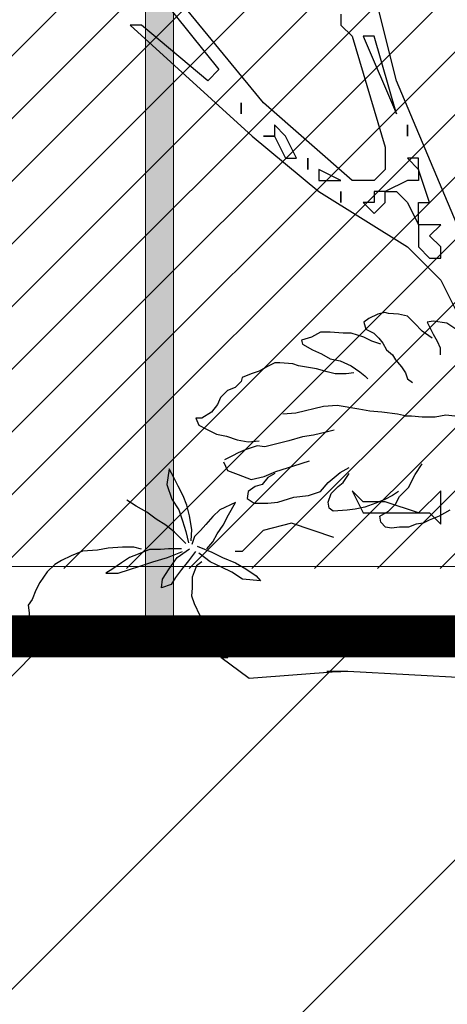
# Model space of a CAD drawing. Header units: centimetres. Extents: x 100159 to 737697, y -50084 to 234864.
# Tile 108 of 165: x 403718 to 403749, y -17888 to -17817. Entities that reach past the tile are written whole.
import ezdxf

# ---------------------------------------------------------------- set-up
doc = ezdxf.new("R2010")
doc.units = ezdxf.units.CM
doc.linetypes.add('CACHEX2', pattern=[19.05, 12.7, -6.35])
doc.layers.get('0').update_dxf_attribs({"lineweight": 5})
for name, color, linetype, lineweight in [('40', 8, 'CACHEX2', 5), ('DDL- MENUISERIES EXT', 8, 'Continuous', 5), ('DDL- STRUCTURE', 5, 'Continuous', 5), ('DDL-HACHURES', 252, 'Continuous', 13), ('DDL-HACHURES POCHAGE GRIS', 251, 'Continuous', 5), ('DDL-TRAIT EPAIS', 7, 'Continuous', 5)]:
    doc.layers.add(name, color=color, linetype=linetype, lineweight=lineweight)
doc.layers.add('DDL- PAYSAGE', color=63, linetype='Continuous')

# ---------------------------------------------------------------- blocks, each defined once
blk = doc.blocks.new('fenetre facade est self')
at = {"layer": 'DDL- MENUISERIES EXT', "lineweight": 5, "true_color": 0x7aafdf}
h = blk.add_hatch(dxfattribs=at)
h.set_pattern_fill('ANSI31', color=143, angle=-1e-14)
h.paths.add_polyline_path([(-2052.073, 3), (-2188.079, 3), (-2188.079, -349), (-2052.073, -349)])
h.paths.add_polyline_path([(-1962.073, 3), (-2042.073, 3), (-2042.073, -349), (-1962.073, -349)])
h.paths.add_polyline_path([(-1772.073, 3.142), (-1952.073, 3.142), (-1952.073, -349), (-1772.073, -349)])
h.paths.add_polyline_path([(-1682.073, 3.116), (-1762.073, 3.116), (-1762.073, -349), (-1682.073, -349)])
h.paths.add_polyline_path([(-1557.454, 3.116), (-1672.073, 3.116), (-1672.073, -349), (-1557.454, -349)])
h.paths.add_polyline_path([(-1455.454, 3), (-1547.454, 3), (-1547.454, -349), (-1455.454, -349)])
h.paths.add_polyline_path([(-1122.044, 3), (-1355.594, 3), (-1355.594, -349), (-1122.044, -349)])
h.paths.add_polyline_path([(-948.044, 3.142), (-1112.044, 3.142), (-1112.044, -349), (-948.044, -349)])
h.paths.add_polyline_path([(-747.044, 3.142), (-938.044, 3.142), (-938.044, -349), (-747.044, -349)])
h.paths.add_polyline_path([(-557.044, 3.213), (-737.044, 3.213), (-737.044, -349), (-557.044, -349)])
h.paths.add_polyline_path([(-467.044, 3.142), (-547.044, 3.142), (-547.044, -349), (-467.044, -349)])
h.paths.add_polyline_path([(-277.044, 3.142), (-457.044, 3.142), (-457.044, -349), (-277.044, -349)])
h.paths.add_polyline_path([(-64.589, 3.142), (-267.044, 3.142), (-267.044, -349), (-64.589, -349)])
at = {"linetype": 'Continuous'}
for points in [[(-2193.079, 8), (-2193.079, -353.858), (-2047.073, -353.858), (-2047.073, 8)], [(-2188.079, 3), (-2188.079, -348.858), (-2052.073, -348.858), (-2052.073, 3)]]:
    blk.add_lwpolyline(points, close=True, dxfattribs=at)
blk = doc.blocks.new('ARBUST3')
at = {"color": 0}
for p, q in [((0.2524, 0.5245), (0.2578, 0.5259)), ((0.2578, 0.5259), (0.2673, 0.5232)), ((0.1726, 0.511), (0.1915, 0.5137)), ((0.1915, 0.5137), (0.1996, 0.5123)), ((0.1996, 0.5123), (0.1915, 0.4961)), ((0.2172, 0.511), (0.2267, 0.5205)), ((0.2267, 0.5205), (0.2389, 0.5232)), ((0.2389, 0.5232), (0.2524, 0.5245)), ((0.2673, 0.5232), (0.2795, 0.5177)), ((0.2795, 0.5177), (0.2862, 0.5123)), ((0.2862, 0.5123), (0.2835, 0.5029)), ((0.1604, 0.5029), (0.1726, 0.511)), ((0.1929, 0.4907), (0.2064, 0.5001)), ((0.2064, 0.5001), (0.2172, 0.511)), ((0.2835, 0.5029), (0.2727, 0.4974)), ((0.3147, 0.4974), (0.3323, 0.4988)), ((0.3323, 0.4988), (0.3458, 0.4988)), ((0.3458, 0.4988), (0.358, 0.492)), ((0.1861, 0.4866), (0.182, 0.4771)), ((0.1915, 0.4961), (0.1861, 0.4866)), ((0.2659, 0.4907), (0.2605, 0.4839)), ((0.2632, 0.4825), (0.2754, 0.4866)), ((0.2727, 0.4974), (0.2659, 0.4907)), ((0.2754, 0.4866), (0.2862, 0.492)), ((0.2862, 0.492), (0.3038, 0.4974)), ((0.3038, 0.4974), (0.3147, 0.4974)), ((0.358, 0.492), (0.3715, 0.488)), ((0.3715, 0.488), (0.3702, 0.4825)), ((0.182, 0.4771), (0.182, 0.4676)), ((0.2551, 0.4744), (0.247, 0.4676)), ((0.2605, 0.4839), (0.2551, 0.4744)), ((0.3566, 0.4744), (0.3444, 0.469)), ((0.3702, 0.4825), (0.3566, 0.4744)), ((0.2429, 0.4609), (0.2348, 0.4514)), ((0.247, 0.4676), (0.2429, 0.4609)), ((0.3187, 0.4595), (0.3038, 0.4527)), ((0.3323, 0.4622), (0.3187, 0.4595)), ((0.3444, 0.469), (0.3323, 0.4622)), ((0.2348, 0.4514), (0.2294, 0.4433)), ((0.3038, 0.4527), (0.2917, 0.4446)), ((0.3363, 0.4446), (0.3512, 0.4487)), ((0.3512, 0.4487), (0.3756, 0.4527)), ((0.3756, 0.4527), (0.3837, 0.4555)), ((0.3837, 0.4555), (0.4013, 0.4568)), ((0.4013, 0.4568), (0.408, 0.4568)), ((0.408, 0.4568), (0.4189, 0.4514)), ((0.4189, 0.4514), (0.4283, 0.446)), ((0.4283, 0.446), (0.4405, 0.4419)), ((0.2267, 0.4351), (0.2199, 0.4297)), ((0.2294, 0.4433), (0.2267, 0.4351)), ((0.2849, 0.4392), (0.2808, 0.4351)), ((0.2917, 0.4446), (0.2849, 0.4392)), ((0.2998, 0.4433), (0.3106, 0.4419)), ((0.3106, 0.4419), (0.3255, 0.4419)), ((0.3255, 0.4419), (0.3363, 0.4446)), ((0.4405, 0.4419), (0.4527, 0.4365)), ((0.4527, 0.4365), (0.4541, 0.4311)), ((0.4541, 0.4311), (0.4622, 0.423)), ((0.4622, 0.423), (0.473, 0.4189)), ((0.473, 0.4189), (0.4825, 0.4094)), ((0.4825, 0.4094), (0.4865, 0.3999)), ((0.2781, 0.3905), (0.293, 0.3932)), ((0.293, 0.3932), (0.3228, 0.3986)), ((0.3228, 0.3986), (0.3417, 0.3972)), ((0.3417, 0.3972), (0.3796, 0.3878)), ((0.4865, 0.3999), (0.4947, 0.3891)), ((0.1617, 0.3837), (0.1739, 0.385)), ((0.1739, 0.385), (0.1888, 0.3823)), ((0.1888, 0.3823), (0.2064, 0.3823)), ((0.2064, 0.3823), (0.2213, 0.3837)), ((0.2213, 0.3837), (0.2308, 0.3837)), ((0.2281, 0.3837), (0.2402, 0.3864)), ((0.2402, 0.3864), (0.2619, 0.3891)), ((0.2619, 0.3891), (0.2781, 0.3905)), ((0.3796, 0.3878), (0.3972, 0.3864)), ((0.4947, 0.3891), (0.5082, 0.381)), ((0.5082, 0.381), (0.5163, 0.381)), ((0.5163, 0.381), (0.5122, 0.3715)), ((0.3268, 0.3647), (0.3377, 0.362)), ((0.5014, 0.3661), (0.4879, 0.3593)), ((0.5122, 0.3715), (0.5014, 0.3661)), ((0.3377, 0.362), (0.3553, 0.358)), ((0.3553, 0.358), (0.3702, 0.3553)), ((0.3702, 0.3553), (0.3891, 0.3498)), ((0.4595, 0.3512), (0.4446, 0.3485)), ((0.4744, 0.3566), (0.4595, 0.3512)), ((0.4879, 0.3593), (0.4744, 0.3566)), ((0.3891, 0.3498), (0.4053, 0.3458)), ((0.4053, 0.3458), (0.4216, 0.3417)), ((0.4216, 0.3417), (0.4324, 0.3431)), ((0.4446, 0.3485), (0.4297, 0.3498)), ((0.4324, 0.3431), (0.4486, 0.3377)), ((0.4486, 0.3377), (0.4581, 0.3336)), ((0.4581, 0.3336), (0.4662, 0.3295)), ((0.4662, 0.3295), (0.4771, 0.3241)), ((0.2159, 0.3038), (0.2064, 0.3187)), ((0.3187, 0.3065), (0.3065, 0.3133)), ((0.3823, 0.316), (0.3607, 0.3228)), ((0.4067, 0.3079), (0.3823, 0.316)), ((0.4784, 0.3214), (0.473, 0.3092)), ((0.5465, 0.2999), (0.5525, 0.3118)), ((0.5525, 0.3118), (0.5561, 0.2904)), ((0.2253, 0.2862), (0.2159, 0.3038)), ((0.3147, 0.293), (0.3065, 0.3052)), ((0.335, 0.293), (0.3187, 0.3065)), ((0.4229, 0.3011), (0.4067, 0.3079)), ((0.408, 0.3052), (0.4175, 0.2997)), ((0.4175, 0.2997), (0.4256, 0.2903)), ((0.4405, 0.297), (0.4229, 0.3011)), ((0.4581, 0.3038), (0.4405, 0.297)), ((0.473, 0.3092), (0.4581, 0.3038)), ((0.5406, 0.288), (0.5465, 0.2999)), ((0.2375, 0.274), (0.2253, 0.2862)), ((0.3214, 0.2875), (0.3147, 0.293)), ((0.3309, 0.2781), (0.3214, 0.2875)), ((0.3458, 0.2808), (0.335, 0.293)), ((0.4256, 0.2903), (0.4351, 0.2875)), ((0.4351, 0.2875), (0.4446, 0.2808)), ((0.5334, 0.2749), (0.5406, 0.288)), ((0.5561, 0.2904), (0.5489, 0.2701)), ((0.2429, 0.2632), (0.2375, 0.274)), ((0.2389, 0.2808), (0.247, 0.2754)), ((0.247, 0.2754), (0.2578, 0.2699)), ((0.2578, 0.2699), (0.27, 0.2645)), ((0.335, 0.2659), (0.3309, 0.2781)), ((0.362, 0.2754), (0.3458, 0.2808)), ((0.3823, 0.2727), (0.362, 0.2754)), ((0.404, 0.2659), (0.3823, 0.2727)), ((0.4459, 0.2713), (0.4365, 0.2645)), ((0.4446, 0.2808), (0.4459, 0.2713)), ((0.5287, 0.2618), (0.5334, 0.2749)), ((0.5489, 0.2701), (0.5394, 0.2558)), ((0.2524, 0.2537), (0.2429, 0.2632)), ((0.27, 0.2645), (0.2849, 0.2591)), ((0.2849, 0.2591), (0.2984, 0.2564)), ((0.2984, 0.2564), (0.3093, 0.2551)), ((0.3282, 0.2537), (0.3336, 0.2578)), ((0.3336, 0.2578), (0.335, 0.2659)), ((0.4175, 0.2645), (0.404, 0.2659)), ((0.4365, 0.2645), (0.4175, 0.2645)), ((0.4621, 0.2654), (0.4835, 0.2558)), ((0.4716, 0.2487), (0.4621, 0.2654)), ((0.5251, 0.2475), (0.5287, 0.2618)), ((0.5834, 0.2523), (0.5977, 0.2606)), ((0.5977, 0.2606), (0.6108, 0.2689)), ((0.1685, 0.2551), (0.1834, 0.2469)), ((0.1834, 0.2469), (0.1902, 0.2442)), ((0.1902, 0.2442), (0.1969, 0.2415)), ((0.2646, 0.2469), (0.2524, 0.2537)), ((0.2632, 0.2388), (0.2646, 0.2469)), ((0.3093, 0.2551), (0.3282, 0.2537)), ((0.4787, 0.2344), (0.4716, 0.2487)), ((0.4835, 0.2558), (0.493, 0.2463)), ((0.493, 0.2463), (0.5025, 0.2356)), ((0.5216, 0.2285), (0.5251, 0.2475)), ((0.5394, 0.2558), (0.5346, 0.2404)), ((0.5572, 0.2344), (0.5703, 0.2427)), ((0.5703, 0.2427), (0.5834, 0.2523)), ((0.1969, 0.2415), (0.2051, 0.2374)), ((0.2051, 0.2374), (0.2145, 0.2361)), ((0.2145, 0.2361), (0.2253, 0.232)), ((0.2253, 0.232), (0.2375, 0.232)), ((0.2375, 0.232), (0.2484, 0.2307)), ((0.2484, 0.2307), (0.2565, 0.232)), ((0.2565, 0.232), (0.2632, 0.2388)), ((0.3274, 0.2179), (0.3854, 0.2372)), ((0.3854, 0.2372), (0.424, 0.2275)), ((0.487, 0.2225), (0.4787, 0.2344)), ((0.5025, 0.2356), (0.5097, 0.2273)), ((0.5346, 0.2404), (0.5299, 0.2261)), ((0.5453, 0.2249), (0.5572, 0.2344)), ((0.424, 0.2275), (0.453, 0.1986)), ((0.493, 0.2118), (0.487, 0.2225)), ((0.5097, 0.2273), (0.518, 0.2189)), ((0.518, 0.2189), (0.5216, 0.2082)), ((0.5227, 0.213), (0.5216, 0.2285)), ((0.5299, 0.2261), (0.5263, 0.2106)), ((0.5299, 0.2094), (0.5453, 0.2249)), ((0.5013, 0.2023), (0.493, 0.2118)), ((0.5144, 0.2058), (0.4942, 0.1975)), ((0.5418, 0.1904), (0.5251, 0.2023)), ((0.5358, 0.2023), (0.5537, 0.2023)), ((0.5537, 0.2023), (0.5644, 0.2011)), ((0.5908, 0.2017), (0.6012, 0.2043)), ((0.6012, 0.2043), (0.6168, 0.2043)), ((0.6168, 0.2043), (0.6363, 0.203)), ((0.6363, 0.203), (0.6506, 0.2004)), ((0.453, 0.1986), (0.4626, 0.1986)), ((0.4799, 0.1904), (0.4621, 0.1832)), ((0.4942, 0.1975), (0.4799, 0.1904)), ((0.4966, 0.1844), (0.512, 0.1963)), ((0.5168, 0.1987), (0.5263, 0.1856)), ((0.5549, 0.1904), (0.5346, 0.1987)), ((0.5525, 0.1749), (0.5418, 0.1904)), ((0.5751, 0.1844), (0.5549, 0.1904)), ((0.5644, 0.2011), (0.5798, 0.2011)), ((0.5798, 0.2011), (0.5953, 0.1951)), ((0.5953, 0.1951), (0.6072, 0.1904)), ((0.6072, 0.1904), (0.6179, 0.1832)), ((0.6506, 0.2004), (0.6714, 0.1991)), ((0.6714, 0.1991), (0.687, 0.1926)), ((0.687, 0.1926), (0.7, 0.1861)), ((0.4621, 0.1832), (0.4478, 0.1749)), ((0.4668, 0.1701), (0.4811, 0.1773)), ((0.4811, 0.1773), (0.4966, 0.1844)), ((0.5082, 0.1845), (0.5152, 0.1787)), ((0.5152, 0.1787), (0.5187, 0.1705)), ((0.5263, 0.1856), (0.5358, 0.1737)), ((0.5929, 0.1785), (0.5751, 0.1844)), ((0.6072, 0.1737), (0.5929, 0.1785)), ((0.6179, 0.1832), (0.6298, 0.1749)), ((0.7, 0.1861), (0.7091, 0.1809)), ((0.7091, 0.1809), (0.7195, 0.1705)), ((0.4335, 0.1654), (0.4276, 0.1582)), ((0.4478, 0.1749), (0.4335, 0.1654)), ((0.4525, 0.1606), (0.4668, 0.1701)), ((0.5187, 0.1705), (0.5211, 0.1635)), ((0.5211, 0.1635), (0.5211, 0.1576)), ((0.5358, 0.1737), (0.5442, 0.163)), ((0.5442, 0.163), (0.5501, 0.1534)), ((0.562, 0.1606), (0.5525, 0.1749)), ((0.6227, 0.1689), (0.6072, 0.1737)), ((0.6393, 0.1689), (0.6227, 0.1689)), ((0.6298, 0.1749), (0.6393, 0.1689)), ((0.7195, 0.1705), (0.7299, 0.1562)), ((0.4276, 0.1582), (0.4525, 0.1606)), ((0.5211, 0.1576), (0.5211, 0.1483)), ((0.5211, 0.1483), (0.5222, 0.1378)), ((0.5501, 0.1534), (0.5632, 0.1487)), ((0.5632, 0.1487), (0.562, 0.1606)), ((0.7299, 0.1562), (0.7351, 0.1458)), ((0.5222, 0.1378), (0.5187, 0.1273)), ((0.7351, 0.1458), (0.7403, 0.1328)), ((0.5187, 0.1273), (0.5106, 0.111)), ((0.7403, 0.1328), (0.7455, 0.125)), ((0.7455, 0.125), (0.7442, 0.1146)), ((0.5106, 0.111), (0.5024, 0.1016)), ((0.7442, 0.1146), (0.7442, 0.1041)), ((0.4954, 0.0946), (0.4872, 0.0876)), ((0.5024, 0.1016), (0.4954, 0.0946)), ((0.7442, 0.1041), (0.7416, 0.0911)), ((0.3854, 0.0632), (0.4626, 0.0826)), ((0.4626, 0.0922), (0.4626, 0.0826)), ((0.4723, 0.0922), (0.4626, 0.0922)), ((0.4626, 0.0826), (0.5592, 0.0632)), ((0.4723, 0.0536), (0.4723, 0.0922)), ((0.4872, 0.0876), (0.4802, 0.0818)), ((0.5592, 0.0632), (0.6558, 0.0826)), ((0.6558, 0.0826), (0.6848, 0.0632)), ((0.6848, 0.0632), (0.7331, 0.0826)), ((0.7331, 0.0826), (0.7717, 0.0632)), ((0.7416, 0.0911), (0.7364, 0.0833)), ((0.2888, 0.0632), (0.3854, 0.0632)), ((0.6848, 0.0632), (0.6848, 0.0632)), ((0.4433, 0.0246), (0.482, 0.0536)), ((0.482, 0.0536), (0.4723, 0.0536)), ((0.1342, 0.0246), (0.3081, 0.0342)), ((0.3081, 0.0342), (0.3371, 0.0342)), ((0.3178, 0.0342), (0.4433, 0.0246)), ((0.3371, 0.0342), (0.3178, 0.0342))]:
    blk.add_line(p, q, dxfattribs=at)
blk = doc.blocks.new('Arbue11')
for points in [[(0.58018, 0.59233), (0.58018, 0.58171), (0.56956, 0.57115), (0.53782, 0.46531), (0.53782, 0.44413), (0.54844, 0.43357), (0.56956, 0.43357), (0.65422, 0.50767), (0.7495, 0.62407)], [(0.78124, 0.64525), (0.69658, 0.53941), (0.69658, 0.53941), (0.70714, 0.52879), (0.70714, 0.52879), (0.77068, 0.58171), (0.78124, 0.58171), (0.66484, 0.47587), (0.6013, 0.42295), (0.51664, 0.37009), (0.4849, 0.33829), (0.4426, 0.25363)], [(0.33676, 0.62407), (0.33676, 0.49705), (0.34732, 0.42295), (0.37906, 0.35947), (0.40024, 0.31717), (0.42142, 0.30655), (0.4426, 0.32773), (0.52726, 0.52879), (0.559, 0.65581)], [(0.54844, 0.57115), (0.559, 0.57115), (0.52726, 0.49705), (0.54844, 0.57115)], [(0.6754, 0.49705), (0.6754, 0.49705), (0.6754, 0.50767), (0.6754, 0.50767), (0.6754, 0.49705)], [(0.51664, 0.47587), (0.51664, 0.47587), (0.51664, 0.48649), (0.51664, 0.48649), (0.51664, 0.47587)], [(0.65422, 0.47587), (0.64366, 0.47587), (0.6331, 0.45475), (0.6331, 0.45475), (0.62248, 0.45475), (0.62248, 0.45475), (0.6331, 0.47587), (0.64366, 0.48649), (0.64366, 0.47587), (0.65422, 0.47587)], [(0.50608, 0.44413), (0.50608, 0.45475), (0.51664, 0.45475), (0.50608, 0.44413)], [(0.61192, 0.44413), (0.61192, 0.44413), (0.61192, 0.45475), (0.61192, 0.44413), (0.61192, 0.44413)], [(0.50608, 0.43357), (0.51664, 0.43357), (0.53782, 0.42295), (0.54844, 0.42295), (0.54844, 0.42295), (0.54844, 0.41239), (0.54844, 0.41239), (0.559, 0.41239), (0.54844, 0.40183), (0.54844, 0.40183), (0.53782, 0.41239), (0.53782, 0.42295), (0.52726, 0.42295), (0.51664, 0.41239), (0.50608, 0.39121), (0.50608, 0.38065), (0.50608, 0.37009), (0.49552, 0.35947), (0.4849, 0.35947), (0.4849, 0.37009), (0.4849, 0.37009), (0.49552, 0.38065), (0.49552, 0.38065), (0.4849, 0.39121), (0.50608, 0.39121), (0.50608, 0.40183), (0.50608, 0.41239), (0.49552, 0.41239), (0.50608, 0.44413), (0.50608, 0.43357), (0.50608, 0.43357)], [(0.6013, 0.43357), (0.59074, 0.43357), (0.58018, 0.43357), (0.6013, 0.44413), (0.6013, 0.43357), (0.6013, 0.43357)], [(0.58018, 0.42295), (0.58018, 0.42295), (0.58018, 0.41239), (0.58018, 0.41239), (0.58018, 0.42295)], [(0.53782, 0.12667), (0.54844, 0.12667), (0.559, 0.12667), (0.56956, 0.13723), (0.56956, 0.13723), (0.559, 0.11605), (0.52726, 0.11605), (0.51664, 0.11605), (0.50608, 0.11605), (0.49552, 0.11605), (0.4849, 0.10549), (0.4849, 0.11605), (0.4849, 0.13723), (0.50608, 0.11605), (0.53782, 0.12667)]]:
    blk.add_lwpolyline(points)
blk = doc.blocks.new('veget facade ouest self')
at = {"layer": 'DDL- PAYSAGE', "lineweight": 0, "xscale": -52.31091090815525, "yscale": 52.31091090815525, "zscale": 52.31091090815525, "rotation": 270}
blk.add_blockref('ARBUST3', (-4.319, -117.677), dxfattribs=at)
at = {"layer": 'DDL- PAYSAGE', "color": 85, "lineweight": 0, "true_color": 0x58ba48, "xscale": -75, "yscale": 75, "zscale": 75, "rotation": 270}
blk.add_blockref('Arbue11', (0.121, -144.574), dxfattribs=at)
blk = doc.blocks.new('*U184')
h = blk.add_hatch(color=256)
h.dxf.hatch_style = 1
h.paths.add_polyline_path([(-180.929, 0.997), (-180.929, -1.003), (180.929, -0.997), (180.929, 1.003)])
at = {"layer": 'DDL-TRAIT EPAIS'}
blk.add_lwpolyline([(-180.929, 0.997), (-180.929, -1.003), (180.929, -0.997), (180.929, 1.003)], close=True, dxfattribs=at)
blk = doc.blocks.new('*U185')
at = {"color": 0, "linetype": 'ByBlock', "lineweight": -2, "transparency": 16777216}
blk.add_blockref('*U184', (0, -90), dxfattribs=at)

msp = doc.modelspace()

# ---------------------------------------------------------------- hatches: boundary and pattern name
at = {"layer": 'DDL-HACHURES'}
h = msp.add_hatch(dxfattribs=at)
h.set_pattern_fill('ANSI31', color=256, scale=5, angle=180)
h.set_pattern_definition([(315, (487101.846, -21236.112), (11.2253202, 11.2253202), [])])
edge = h.paths.add_edge_path()
edge.add_line((428241.223, -20411.342), (430732.326, -20411.377))
edge.add_line((430732.326, -20411.377), (430732.469, -20542.781))
edge.add_line((430732.469, -20542.781), (430771.842, -20569.512))
edge.add_line((430771.842, -20569.512), (430771.842, -20447.377))
edge.add_line((430771.842, -20447.377), (431572.594, -20447.377))
edge.add_line((431572.594, -20447.377), (431572.594, -20557.358))
edge.add_line((431572.594, -20557.358), (431592.594, -20570.936))
edge.add_line((431592.594, -20570.936), (431592.594, -20447.377))
edge.add_line((431592.594, -20447.377), (431852.489, -20447.377))
edge.add_line((431852.489, -20447.377), (431852.489, -20557.286))
edge.add_line((431852.489, -20557.286), (431872.594, -20570.512))
edge.add_line((431872.594, -20570.512), (431872.594, -20447.377))
edge.add_line((431872.594, -20447.377), (432672.944, -20447.377))
edge.add_line((432672.944, -20447.377), (432672.944, -20556.215))
edge.add_line((432672.944, -20556.215), (432712.53, -20583.09))
edge.add_line((432712.53, -20583.09), (432712.53, -20413.377))
edge.add_line((432712.53, -20413.377), (432730.53, -20413.377))
edge.add_line((432730.53, -20413.377), (432730.53, -20431.377))
edge.add_line((432730.53, -20431.377), (432952.464, -20432.308))
edge.add_line((432952.464, -20432.308), (432952.464, -20471.377))
edge.add_line((432952.464, -20471.377), (432972.464, -20471.377))
edge.add_line((432972.464, -20471.377), (432972.464, -20431.377))
edge.add_line((432972.464, -20431.377), (433251.467, -20430.076))
edge.add_line((433251.467, -20430.076), (433251.467, -20605.165))
edge.add_line((433251.467, -20605.165), (433271.467, -20596.83))
edge.add_line((433271.467, -20596.83), (433271.467, -20431.377))
edge.add_line((433271.467, -20431.377), (433772.53, -20431.377))
edge.add_line((433772.53, -20431.377), (433772.53, -20596.83))
edge.add_line((433772.53, -20596.83), (433792.53, -20603.864))
edge.add_line((433792.53, -20603.864), (433792.53, -20431.377))
edge.add_line((433792.53, -20431.377), (433812.532, -20431.377))
edge.add_line((433812.532, -20431.377), (433812.532, -20471.377))
edge.add_line((433812.532, -20471.377), (433832.532, -20471.377))
edge.add_line((433832.532, -20471.377), (433832.532, -20411.377))
edge.add_line((433832.532, -20411.377), (434044.531, -20411.377))
edge.add_line((434044.531, -20411.377), (434044.531, -20426.377))
edge.add_line((434044.531, -20426.377), (435404.807, -20480.764))
edge.add_line((435404.807, -20480.764), (435404.807, -20469.769))
edge.add_line((435404.807, -20469.769), (435547.248, -20477.825))
edge.add_line((435547.248, -20477.825), (435546.926, -20489.675))
edge.add_line((435546.926, -20489.675), (437193.368, -20551.115))
edge.add_line((437193.368, -20551.115), (437732.1, -20616.411))
edge.add_line((437732.1, -20616.411), (437732.1, -20631.411))
edge.add_line((437732.1, -20631.411), (438339.416, -20630.913))
edge.add_line((438339.416, -20630.913), (438339.416, -20615.913))
edge.add_line((438339.416, -20615.913), (438805.023, -20610.193))
edge.add_line((438805.023, -20610.193), (438811.747, -21068.427))
edge.add_line((438811.747, -21068.427), (421995.953, -21014.17))
edge.add_line((421995.953, -21014.17), (423667.654, -20634.342))
edge.add_arc((423727.96, -20641.842), 60.77, 172.91073, 187.08927)
edge.add_arc((424337.298, -76079283.802), 76058634.463, 89.99949554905, 90.00050445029, ccw=False)
edge.add_line((425006.944, -20649.342), (425006.944, -20612.039))
edge.add_line((425006.944, -20612.039), (425953.543, -20512.039))
edge.add_line((425953.543, -20512.039), (428241.223, -20411.342))
h = msp.add_hatch(dxfattribs=at)
h.set_pattern_fill('ANSI31', color=256, scale=5, angle=450)
h.set_pattern_definition([(225, (346965.303, 90844.413), (11.2253202, -11.2253202), [])])
h.paths.add_polyline_path([(411774.86, -18011.575), (411439.171, -18011.575), (411439.171, -18026.575), (410621.604, -18026.575), (410621.604, -18011.575), (409972.147, -17723.575), (409231.807, -17861.575), (409231.807, -17876.575), (408932.149, -17876.575), (408932.149, -17861.575), (406406.726, -17861.575), (406406.726, -17876.575), (406129.882, -17876.575), (406129.882, -17861.586), (399983.522, -17861.587), (399984.017, -17876.591), (398863.111, -17876.591), (398863.111, -17861.593), (398714.133, -17861.59), (398714.133, -17876.593), (394303.959, -17876.593), (394303.959, -18472.162), (412099.056, -18472.162)])

# ---------------------------------------------------------------- linework, layer by layer
at = {"layer": '40', "linetype": 'Continuous'}
msp.add_lwpolyline([(403637.204, -17861.587), (403637.204, -17499.587), (405675.234, -17499.587), (405675.234, -17861.587)], close=True, dxfattribs=at)
at = {"layer": 'DDL- STRUCTURE', "const_width": 3}
msp.add_lwpolyline([(403637.114, -17861.587), (403637.114, -17499.587), (403518.421, -17499.587), (403518.421, -17115.587), (405971.233, -17115.587), (405971.233, -17499.587), (405871.251, -17499.587), (405871.251, -17861.587), (403637.204, -17861.587), (403637.204, -17861.587)], dxfattribs=at)
at = {"layer": 'DDL- STRUCTURE'}
msp.add_lwpolyline([(411774.86, -18011.575), (411439.171, -18011.575), (411439.171, -18026.575), (410621.604, -18026.575), (410621.604, -18011.575), (409972.147, -17723.575), (409231.807, -17861.575), (409231.807, -17876.575), (408932.149, -17876.575), (408932.149, -17861.575), (406406.726, -17861.575), (406406.726, -17876.575), (406129.882, -17876.575), (406129.882, -17861.586), (399983.522, -17861.587), (399984.017, -17876.591), (398863.111, -17876.591), (398863.111, -17861.593), (398714.133, -17861.59), (398714.133, -17876.593), (394303.959, -17876.593), (394303.959, -18472.162), (412099.056, -18472.162)], close=True, dxfattribs=at)

# ---------------------------------------------------------------- block references
at = {"rotation": 90}
msp.add_blockref('*U185', (403638.256, -17680.658), dxfattribs=at)
at = {"layer": 'DDL-HACHURES', "color": 254}
msp.add_blockref('fenetre facade est self', (405871.251, -17507.729), dxfattribs=at)
at = {"layer": 'DDL-HACHURES POCHAGE GRIS', "rotation": 90}
msp.add_blockref('veget facade ouest self', (403640.179, -17861.587), dxfattribs=at)

doc.saveas('drawing.dxf')
